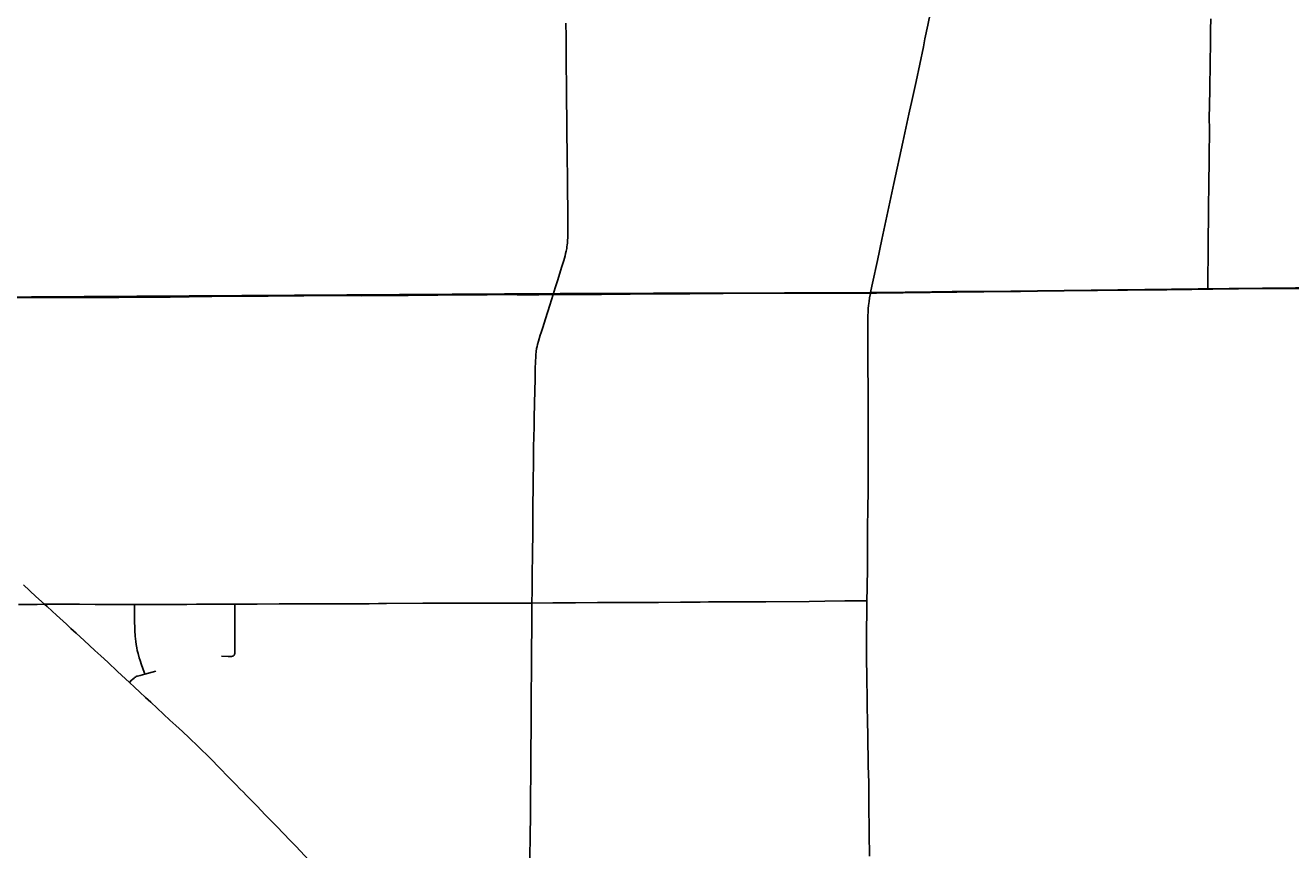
# Model space of a CAD drawing. Header units: feet. Extents: x 2113747 to 2516209, y 960708 to 1356798.
# Tile 44 of 92: x 2302517 to 2319324, y 1161479 to 1172433. Entities that reach past the tile are written whole.
import ezdxf

# ---------------------------------------------------------------- set-up
doc = ezdxf.new("R2010")
doc.units = ezdxf.units.FT
doc.header["$LTSCALE"] = 20
doc.header["$MEASUREMENT"] = 0
doc.linetypes.add('OhDOT_USTN3', pattern=[0.22, 0.165, -0.055])
for name, color, linetype in [('GM_X_County_Road', 3, 'Continuous'), ('GM_X_State_Location', 251, 'Continuous'), ('GM_X_State_Route', 1, 'Continuous'), ('GM_X_Township', 251, 'OhDOT_USTN3'), ('GM_X_Township_Road', 4, 'Continuous'), ('GM_X_Township_Subdivision', 4, 'Continuous')]:
    doc.layers.add(name, color=color, linetype=linetype)
doc.styles.add('Styledgn030', font='dgn030.shx')

msp = doc.modelspace()

# ---------------------------------------------------------------- linework, layer by layer
at = {"layer": 'GM_X_County_Road', "flags": 128}
for points in [[(2309528, 1168855), (2309557, 1168946), (2309590, 1169050), (2309613, 1169126), (2309645, 1169229), (2309669, 1169309), (2309686, 1169368), (2309694, 1169401), (2309702, 1169433), (2309709, 1169466), (2309712, 1169490), (2309715, 1169515), (2309718, 1169539), (2309719, 1169559), (2309722, 1169629), (2309722, 1169667), (2309722, 1169714), (2309722, 1169795), (2309722, 1169944), (2309718, 1170278), (2309717, 1170480), (2309715, 1170607), (2309713, 1170786), (2309711, 1170943), (2309710, 1171000), (2309710, 1171066), (2309708, 1171228), (2309707, 1171392), (2309704, 1171706), (2309703, 1171838), (2309701, 1172012), (2309699, 1172187), (2309699, 1172283), (2309698, 1172461)], [(2318225, 1168927), (2318290, 1168928), (2318631, 1168931), (2318983, 1168934), (2319160, 1168934), (2319508, 1168937), (2319928, 1168939), (2320210, 1168941), (2320370, 1168942), (2320735, 1168945), (2321281, 1168950), (2321377, 1168952), (2321483, 1168955), (2321627, 1168958), (2321936, 1168961), (2322126, 1168961), (2322528, 1168963)], [(2302236, 1168811), (2302596, 1168816), (2302741, 1168816), (2302823, 1168816), (2302970, 1168817), (2303133, 1168818), (2303235, 1168818), (2303359, 1168818), (2303448, 1168818), (2303641, 1168818), (2303726, 1168818), (2303756, 1168818), (2303766, 1168819), (2303792, 1168819), (2303887, 1168820), (2304054, 1168821), (2304234, 1168822), (2304332, 1168822), (2304443, 1168823), (2304522, 1168824), (2304692, 1168827), (2304902, 1168829), (2304994, 1168830), (2305132, 1168832), (2305414, 1168834), (2305509, 1168834), (2305663, 1168835), (2305745, 1168836), (2305929, 1168838), (2306217, 1168840), (2306425, 1168841), (2306523, 1168841), (2306592, 1168841), (2306854, 1168841), (2306988, 1168840), (2307179, 1168841), (2307329, 1168841), (2307602, 1168845), (2307995, 1168849), (2308143, 1168850), (2308327, 1168852), (2308651, 1168854), (2308825, 1168855), (2309051, 1168854), (2309129, 1168854), (2309336, 1168854), (2309528, 1168855)], [(2309247, 1164756), (2309248, 1164922), (2309248, 1165093), (2309249, 1165165), (2309251, 1165230), (2309252, 1165309), (2309253, 1165424), (2309256, 1165683), (2309258, 1165893), (2309259, 1166044), (2309260, 1166109), (2309263, 1166240), (2309264, 1166326), (2309264, 1166421), (2309264, 1166480), (2309265, 1166522), (2309266, 1166673), (2309269, 1166834), (2309274, 1167100), (2309276, 1167222), (2309284, 1167584), (2309287, 1167721), (2309291, 1167865), (2309295, 1167971), (2309298, 1168025), (2309300, 1168056), (2309304, 1168097), (2309309, 1168137), (2309315, 1168167), (2309322, 1168194), (2309333, 1168235), (2309357, 1168317), (2309368, 1168351), (2309389, 1168417), (2309427, 1168535), (2309486, 1168716), (2309528, 1168855)], [(2309528, 1168855), (2309668, 1168856), (2309802, 1168856), (2309920, 1168857), (2310058, 1168857), (2310169, 1168857), (2310937, 1168863), (2311210, 1168864), (2311344, 1168865), (2312227, 1168873), (2312601, 1168877), (2312909, 1168879), (2313743, 1168882)], [(2313743, 1168882), (2313851, 1168883), (2314559, 1168890), (2314687, 1168892), (2314828, 1168894), (2315328, 1168894), (2315451, 1168895), (2315737, 1168898), (2315914, 1168901), (2316278, 1168906), (2316758, 1168910), (2317155, 1168915), (2317401, 1168917), (2317680, 1168920), (2318011, 1168924), (2318225, 1168927)], [(2309218, 1161359), (2309221, 1161675), (2309225, 1161920), (2309226, 1162078), (2309226, 1162179), (2309230, 1162497), (2309231, 1162615), (2309233, 1162862), (2309234, 1163028), (2309235, 1163294), (2309236, 1163451), (2309238, 1163612), (2309239, 1163799), (2309240, 1163947), (2309241, 1164049), (2309242, 1164114), (2309242, 1164216), (2309242, 1164262), (2309243, 1164304), (2309243, 1164331), (2309243, 1164350), (2309243, 1164363), (2309244, 1164416), (2309244, 1164465), (2309247, 1164756)]]:
    msp.add_lwpolyline(points, dxfattribs=at)
at = {"layer": 'GM_X_State_Route', "flags": 128}
for points in [[(2313743, 1168882), (2313748, 1168905), (2313769, 1169008), (2313834, 1169306), (2313895, 1169585), (2314013, 1170143), (2314055, 1170329), (2314173, 1170881), (2314252, 1171254), (2314261, 1171292), (2314287, 1171407), (2314348, 1171687), (2314445, 1172146), (2314467, 1172255), (2314504, 1172435), (2314578, 1172808), (2314637, 1173104), (2314689, 1173333)], [(2313732, 1161392), (2313729, 1161510), (2313727, 1161579), (2313726, 1161631), (2313726, 1161687), (2313725, 1161835), (2313723, 1161960), (2313723, 1162043), (2313722, 1162069), (2313722, 1162099), (2313722, 1162142), (2313723, 1162227), (2313722, 1162296), (2313720, 1162374), (2313713, 1162592), (2313712, 1162664), (2313710, 1162763), (2313709, 1162838), (2313706, 1163055), (2313705, 1163130), (2313703, 1163222), (2313701, 1163346), (2313699, 1163454), (2313698, 1163562), (2313696, 1163680), (2313689, 1164117), (2313689, 1164297), (2313690, 1164438), (2313693, 1164599), (2313695, 1164788), (2313697, 1164957), (2313702, 1165227), (2313705, 1165691), (2313709, 1166078), (2313711, 1166181), (2313711, 1166234), (2313712, 1166578), (2313711, 1166922), (2313711, 1167340), (2313711, 1167455), (2313711, 1167502), (2313711, 1167538), (2313710, 1167671), (2313709, 1167832), (2313708, 1168508), (2313708, 1168535), (2313709, 1168549), (2313709, 1168572), (2313712, 1168626), (2313713, 1168652), (2313714, 1168670), (2313718, 1168708), (2313724, 1168764), (2313732, 1168814), (2313741, 1168868), (2313743, 1168882)], [(2302493, 1164998), (2302659, 1164845), (2302774, 1164740)], [(2302774, 1164740), (2302808, 1164709), (2302875, 1164648), (2302931, 1164597), (2303063, 1164474), (2303123, 1164419), (2303191, 1164357), (2303298, 1164260), (2303440, 1164128), (2303520, 1164054), (2303612, 1163970), (2303742, 1163848), (2303900, 1163701), (2303969, 1163637), (2304038, 1163572), (2304113, 1163502), (2304183, 1163438), (2304267, 1163359), (2304351, 1163282), (2304438, 1163202), (2304518, 1163128), (2304604, 1163049), (2304693, 1162967), (2304814, 1162850), (2304977, 1162689), (2305101, 1162563), (2305213, 1162449), (2305314, 1162346), (2305372, 1162285), (2305409, 1162247), (2305455, 1162200), (2305526, 1162127), (2305595, 1162056), (2305704, 1161944), (2305843, 1161802), (2305959, 1161682), (2306022, 1161616)], [(2306022, 1161616), (2306114, 1161520), (2306284, 1161342)]]:
    msp.add_lwpolyline(points, dxfattribs=at)
at = {"layer": 'GM_X_Township', "flags": 128}
for points in [[(2298810, 1195371), (2299324, 1195370), (2300042, 1195362), (2303165, 1195328), (2305509, 1195321), (2308630, 1195310), (2313388, 1195295), (2318542, 1195278), (2322464, 1195265), (2323786, 1195265), (2328175, 1195267), (2328208, 1193015), (2328270, 1188810), (2328244, 1184236), (2328256, 1182375), (2328360, 1174455), (2328407, 1169148), (2328408, 1168989), (2328233, 1168990), (2325683, 1169008), (2325637, 1169002), (2325525, 1169000), (2322515, 1168974), (2318230, 1168931), (2313731, 1168875), (2311770, 1168875), (2309530, 1168867), (2299914, 1168806), (2299326, 1168799), (2298939, 1168800), (2298913, 1169575), (2298946, 1174138), (2298965, 1174519), (2298960, 1176942), (2298952, 1181068), (2298922, 1183254), (2298900, 1185554), (2298894, 1187465), (2298891, 1190227), (2298810, 1195371)], [(2298939, 1168800), (2299326, 1168799), (2299914, 1168806), (2309530, 1168867), (2311770, 1168875), (2313731, 1168875), (2318230, 1168931), (2322515, 1168974), (2325525, 1169000), (2325637, 1169002), (2325683, 1169008), (2328233, 1168990), (2328408, 1168989), (2328447, 1160090), (2328460, 1159751), (2328502, 1154821), (2328525, 1151478), (2328569, 1144728), (2328572, 1144328), (2328491, 1144330), (2323108, 1144286), (2321217, 1144269), (2318840, 1144268), (2315176, 1144280), (2311712, 1144286), (2311621, 1144272), (2311059, 1144273), (2303719, 1144224), (2299033, 1144176), (2299032, 1145317), (2299048, 1152561), (2299028, 1155428), (2298994, 1162899), (2298978, 1164715), (2298939, 1168800)]]:
    msp.add_lwpolyline(points, dxfattribs=at)
at = {"layer": 'GM_X_Township_Road', "flags": 128}
for points in [[(2318225, 1168927), (2318225, 1168963), (2318225, 1169172), (2318228, 1169294), (2318228, 1169379), (2318229, 1169458), (2318228, 1169592), (2318232, 1169888), (2318232, 1169983), (2318233, 1170081), (2318235, 1170252), (2318237, 1170370), (2318241, 1170599), (2318242, 1170793), (2318244, 1170941), (2318244, 1171052), (2318243, 1171203), (2318245, 1171367), (2318249, 1171584), (2318255, 1171938), (2318257, 1172194), (2318260, 1172375), (2318263, 1172519)], [(2305301, 1164741), (2305357, 1164742), (2305597, 1164743), (2305891, 1164745), (2306085, 1164746)], [(2306085, 1164746), (2306166, 1164747)], [(2306166, 1164747), (2306403, 1164748)], [(2306403, 1164748), (2306481, 1164748), (2306628, 1164748), (2306828, 1164747), (2306910, 1164747), (2306995, 1164746), (2307083, 1164747), (2307210, 1164749), (2307315, 1164750), (2307796, 1164754), (2308020, 1164753), (2308376, 1164756), (2308527, 1164757), (2308919, 1164755), (2309216, 1164755), (2309247, 1164756)], [(2309247, 1164756), (2309522, 1164759), (2309827, 1164760), (2310116, 1164762), (2310502, 1164766), (2310843, 1164766), (2310929, 1164766), (2311218, 1164767), (2311372, 1164769), (2311480, 1164770), (2311591, 1164771), (2312112, 1164773), (2312354, 1164772), (2312927, 1164777), (2313137, 1164780), (2313403, 1164787), (2313507, 1164787), (2313577, 1164788), (2313695, 1164788)], [(2302426, 1164737), (2302674, 1164739), (2302774, 1164740)], [(2302774, 1164740), (2302994, 1164743), (2303062, 1164743), (2303238, 1164741), (2303446, 1164739), (2303665, 1164737), (2303968, 1164737)], [(2303968, 1164737), (2304130, 1164737), (2304481, 1164737), (2304563, 1164737), (2304664, 1164738), (2304789, 1164740), (2304971, 1164741)], [(2304971, 1164741), (2305074, 1164742), (2305228, 1164742), (2305301, 1164741)]]:
    msp.add_lwpolyline(points, dxfattribs=at)
at = {"layer": 'GM_X_Township_Subdivision', "flags": 128}
for points in [[(2304103, 1163812), (2304094, 1163838), (2304060, 1163934), (2304041, 1163993), (2304030, 1164029), (2304014, 1164087), (2304004, 1164128), (2303998, 1164160), (2303990, 1164208), (2303984, 1164245), (2303980, 1164281), (2303976, 1164315), (2303975, 1164335), (2303972, 1164375), (2303971, 1164399), (2303970, 1164411), (2303970, 1164430), (2303969, 1164508), (2303968, 1164717), (2303968, 1164737)], [(2305283, 1164057), (2305287, 1164061), (2305290, 1164064), (2305294, 1164071), (2305296, 1164077), (2305298, 1164085), (2305299, 1164091), (2305299, 1164098), (2305299, 1164115), (2305300, 1164161), (2305299, 1164348), (2305299, 1164471), (2305299, 1164625), (2305299, 1164651), (2305300, 1164726), (2305301, 1164741)], [(2305124, 1164049), (2305213, 1164048), (2305252, 1164048), (2305257, 1164048), (2305260, 1164048), (2305263, 1164049), (2305266, 1164049), (2305270, 1164050), (2305274, 1164052), (2305278, 1164053), (2305283, 1164057)], [(2303900, 1163701), (2303929, 1163731), (2303961, 1163760), (2303969, 1163767), (2303980, 1163774), (2303989, 1163779), (2303997, 1163783), (2304009, 1163787), (2304041, 1163796), (2304103, 1163812)], [(2304103, 1163812), (2304249, 1163851)]]:
    msp.add_lwpolyline(points, dxfattribs=at)

# ---------------------------------------------------------------- texts
at = {"layer": 'GM_X_State_Location', "insert": (2313621, 1169458), "char_height": 1, "attachment_point": 7, "rotation": 0, "line_spacing_factor": 0.8, "style": 'Styledgn030'}
msp.add_mtext('{\\Fdgn000|c0;\\C256;44}', dxfattribs=at)
at = {"layer": 'GM_X_State_Location', "insert": (2313873, 1169531), "char_height": 1, "attachment_point": 5, "line_spacing_factor": 0.8, "style": 'Styledgn030'}
for s in ['{\\Fdgn000|c0;\\C256;s}', '{\\Fdgn000|c0;\\C256;r}']:
    msp.add_mtext(s, dxfattribs=at)

doc.saveas('drawing.dxf')
